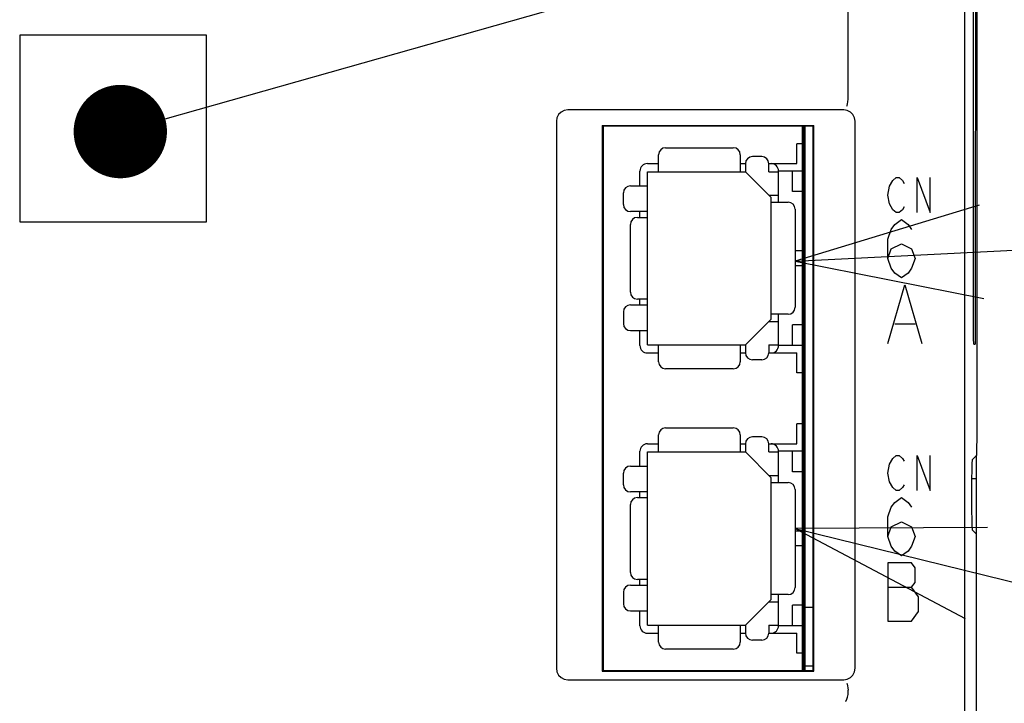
# Model space of a CAD drawing. Extents: x 129 to 1619, y 128 to 1105.
# Tile 16 of 31: x 964 to 1006, y 771 to 801. Entities that reach past the tile are written whole.
import ezdxf

# ---------------------------------------------------------------- set-up
doc = ezdxf.new("R2010")
doc.units = 0
doc.header["$LTSCALE"] = 92.4
for name, color, linetype in [('ALL_AXIS', 7, 'CONTINUOUS'), ('ALL_CURVE', 7, 'CONTINUOUS'), ('ALL_FEATURES', 7, 'CONTINUOUS'), ('ALL_NOTE', 7, 'CONTINUOUS')]:
    doc.layers.add(name, color=color, linetype=linetype)

msp = doc.modelspace()

# ---------------------------------------------------------------- linework, layer by layer
at = {"layer": 'ALL_AXIS', "color": 7, "linetype": 'CONTINUOUS'}
for p, q in [((1004.5, 660.3), (1004.5, 801.388)), ((997.6, 772.8), (997.6, 796.1)), ((997.6, 795.35), (997.3, 795.35)), ((997.6, 785.54), (997.3, 785.54)), ((997.6, 783.35), (997.3, 783.35)), ((1005, 778.633), (1004.816, 778.817)), ((997.6, 775.5), (998, 775.5)), ((997.6, 773.54), (997.3, 773.54)), ((997.6, 773), (998, 773))]:
    msp.add_line(p, q, dxfattribs=at)
msp.add_lwpolyline([(1004.816, 781.816), (1004.811, 781.779), (1004.806, 781.679), (1004.801, 781.521), (1004.797, 781.311), (1004.794, 781.059), (1004.792, 780.775), (1004.791, 780.472), (1004.791, 780.161), (1004.792, 779.858), (1004.794, 779.574), (1004.797, 779.322), (1004.801, 779.112), (1004.806, 778.954), (1004.811, 778.854), (1004.816, 778.817)], dxfattribs=at)
at = {"layer": 'ALL_CURVE', "color": 4, "linetype": 'CONTINUOUS'}
for p, q in [((1001.275, 793.525), (1001.414, 793.775)), ((1001.414, 793.775), (1001.553, 793.9)), ((1001.553, 793.9), (1001.693, 793.9)), ((1001.693, 793.9), (1001.832, 793.775)), ((1001.832, 793.775), (1001.902, 793.65)), ((1002.459, 792.4), (1002.459, 793.9)), ((1002.459, 793.9), (1003.016, 792.4)), ((1003.016, 792.4), (1003.016, 793.9)), ((1001.205, 793.15), (1001.275, 793.525)), ((1001.275, 792.775), (1001.205, 793.15)), ((1001.414, 792.525), (1001.275, 792.775)), ((1001.553, 792.4), (1001.414, 792.525)), ((1001.693, 792.4), (1001.553, 792.4)), ((1001.832, 792.525), (1001.693, 792.4)), ((1001.902, 792.65), (1001.832, 792.525)), ((1001.495, 791.892), (1001.786, 792.1)), ((1001.786, 792.1), (1002.076, 791.892)), ((1001.205, 791.267), (1001.35, 791.683)), ((1001.35, 791.683), (1001.495, 791.892)), ((1002.076, 791.892), (1002.221, 791.683)), ((1001.205, 790.433), (1001.205, 791.267)), ((1001.205, 790.433), (1001.35, 790.85)), ((1001.35, 790.85), (1001.786, 791.058)), ((1001.786, 791.058), (1002.221, 790.85)), ((1002.221, 790.85), (1002.366, 790.433)), ((1001.35, 790.017), (1001.205, 790.433)), ((1002.366, 790.433), (1002.221, 790.017)), ((1001.495, 789.808), (1001.35, 790.017)), ((1002.221, 790.017), (1002.076, 789.808)), ((1001.786, 789.6), (1001.495, 789.808)), ((1002.076, 789.808), (1001.786, 789.6)), ((1001.205, 786.8), (1001.931, 789.3)), ((1001.931, 789.3), (1002.656, 786.8)), ((1001.495, 787.633), (1002.366, 787.633)), ((1001.275, 781.625), (1001.414, 781.875)), ((1001.414, 781.875), (1001.553, 782)), ((1001.553, 782), (1001.693, 782)), ((1001.693, 782), (1001.832, 781.875)), ((1001.832, 781.875), (1001.902, 781.75)), ((1002.459, 780.5), (1002.459, 782)), ((1002.459, 782), (1003.016, 780.5)), ((1003.016, 780.5), (1003.016, 782)), ((1001.205, 781.25), (1001.275, 781.625)), ((1001.275, 780.875), (1001.205, 781.25)), ((1001.414, 780.625), (1001.275, 780.875)), ((1001.553, 780.5), (1001.414, 780.625)), ((1001.832, 780.625), (1001.693, 780.5)), ((1001.902, 780.75), (1001.832, 780.625)), ((1001.495, 779.992), (1001.786, 780.2)), ((1001.693, 780.5), (1001.553, 780.5)), ((1001.786, 780.2), (1002.076, 779.992)), ((1001.205, 779.367), (1001.35, 779.783)), ((1001.35, 779.783), (1001.495, 779.992)), ((1002.076, 779.992), (1002.221, 779.783)), ((1001.205, 778.533), (1001.205, 779.367)), ((1001.205, 778.533), (1001.35, 778.95)), ((1001.35, 778.95), (1001.786, 779.158)), ((1001.786, 779.158), (1002.221, 778.95)), ((1002.221, 778.95), (1002.366, 778.533)), ((1001.35, 778.117), (1001.205, 778.533)), ((1002.366, 778.533), (1002.221, 778.117)), ((1001.495, 777.908), (1001.35, 778.117)), ((1002.221, 778.117), (1002.076, 777.908)), ((1001.786, 777.7), (1001.495, 777.908)), ((1002.076, 777.908), (1001.786, 777.7)), ((1001.205, 777.4), (1001.205, 774.9)), ((1002.221, 777.4), (1001.205, 777.4)), ((1002.366, 777.192), (1002.221, 777.4)), ((1002.366, 776.567), (1002.366, 777.192)), ((1001.205, 776.358), (1002.221, 776.358)), ((1002.221, 776.358), (1002.366, 776.567)), ((1002.511, 775.942), (1002.221, 776.358)), ((1002.511, 775.317), (1002.511, 775.942)), ((1002.221, 774.9), (1002.511, 775.317)), ((1001.205, 774.9), (1002.221, 774.9))]:
    msp.add_line(p, q, dxfattribs=at)
at = {"layer": 'ALL_FEATURES', "color": 7, "linetype": 'CONTINUOUS'}
for p, q in [((1005.026, 783.026), (1005.026, 808.974)), ((999.5, 797.25), (999.5, 801.318)), ((964, 800), (964, 792)), ((972, 800), (964, 800)), ((972, 792), (972, 800)), ((999.31, 796.8), (987.49, 796.8)), ((987, 796.31), (987, 772.89)), ((999.8, 772.89), (999.8, 796.31)), ((988.965, 796.135), (988.965, 772.765)), ((988.965, 796.135), (998.035, 796.135)), ((988.965, 796.135), (989, 796.1)), ((989, 796.1), (989, 772.8)), ((998, 796.1), (989, 796.1)), ((998.035, 796.135), (998, 796.1)), ((998, 772.8), (998, 796.1)), ((998.035, 772.765), (998.035, 796.135)), ((997.3, 794.5), (997.3, 795.35)), ((991.68, 795.18), (994.58, 795.18)), ((990.9, 794.5), (991.38, 794.5)), ((991.38, 794.15), (991.38, 794.88)), ((994.88, 794.88), (994.88, 794.15)), ((994.88, 794.5), (995.1, 794.5)), ((995.1, 794.495), (995.1, 794.15)), ((995.8, 794.795), (995.4, 794.795)), ((996.1, 794.5), (997.3, 794.5)), ((996.1, 794.15), (996.1, 794.495)), ((990.58, 793.545), (990.58, 794.18)), ((990.9, 786.74), (990.9, 794.15)), ((990.9, 794.15), (995.1, 794.15)), ((995.1, 794.15), (996.2, 793.05)), ((996.1, 794.15), (996.52, 794.15)), ((996.52, 792.845), (996.52, 794.18)), ((997.6, 794.18), (996.52, 794.18)), ((997.12, 793.3), (997.12, 794.18)), ((989.87, 792.74), (989.87, 793.245)), ((990.17, 793.545), (990.9, 793.545)), ((997.6, 793.3), (997.12, 793.3)), ((996.1, 793.15), (996.52, 793.15)), ((996.2, 787.84), (996.2, 793.05)), ((996.2, 792.845), (996.93, 792.845)), ((990.9, 792.44), (990.17, 792.44)), ((990.58, 792.195), (990.58, 792.44)), ((997.23, 792.545), (997.23, 788.345)), ((964, 792), (972, 792)), ((990.469, 792.195), (990.9, 792.195)), ((990.169, 788.995), (990.169, 791.895)), ((997.6, 790.765), (997.23, 790.765)), ((997.6, 790.125), (997.23, 790.125)), ((990.9, 788.695), (990.469, 788.695)), ((990.58, 788.45), (990.58, 788.695)), ((990.17, 788.45), (990.9, 788.45)), ((989.87, 788.15), (989.87, 787.645)), ((995.1, 786.74), (996.2, 787.84)), ((996.1, 787.74), (996.52, 787.74)), ((996.93, 788.045), (996.2, 788.045)), ((996.52, 786.71), (996.52, 788.045)), ((990.17, 787.345), (990.9, 787.345)), ((990.58, 786.71), (990.58, 787.345)), ((997.12, 786.71), (997.12, 787.59)), ((997.6, 787.59), (997.12, 787.59)), ((1004.875, 787.215), (1004.874, 787.562)), ((990.9, 786.74), (995.1, 786.74)), ((991.38, 786.01), (991.38, 786.74)), ((994.88, 786.74), (994.88, 786.01)), ((995.1, 786.74), (995.1, 786.395)), ((996.1, 786.74), (996.1, 786.395)), ((996.1, 786.74), (996.52, 786.74)), ((997.6, 786.71), (996.52, 786.71)), ((1004.888, 786.764), (1004.938, 786.764)), ((990.9, 786.39), (991.38, 786.39)), ((994.88, 786.39), (995.1, 786.39)), ((995.8, 786.095), (995.4, 786.095)), ((996.1, 786.39), (997.3, 786.39)), ((997.3, 785.54), (997.3, 786.39)), ((994.58, 785.71), (991.68, 785.71)), ((991.68, 783.18), (994.58, 783.18)), ((997.3, 782.5), (997.3, 783.35)), ((991.38, 782.15), (991.38, 782.88)), ((994.88, 782.88), (994.88, 782.15)), ((995.8, 782.795), (995.4, 782.795)), ((1005.009, 782.009), (1005.026, 783.026)), ((990.9, 782.5), (991.38, 782.5)), ((994.88, 782.5), (995.1, 782.5)), ((995.1, 782.495), (995.1, 782.15)), ((996.1, 782.5), (997.3, 782.5)), ((996.1, 782.15), (996.1, 782.495)), ((990.58, 781.545), (990.58, 782.18)), ((990.9, 774.74), (990.9, 782.15)), ((990.9, 782.15), (995.1, 782.15)), ((995.1, 782.15), (996.2, 781.05)), ((996.1, 782.15), (996.52, 782.15)), ((996.52, 780.845), (996.52, 782.18)), ((997.6, 782.18), (996.52, 782.18)), ((997.12, 781.3), (997.12, 782.18)), ((1005.009, 782.009), (1004.816, 781.816)), ((1005, 571.991), (1005, 782.009)), ((990.17, 781.545), (990.9, 781.545)), ((989.87, 780.74), (989.87, 781.245)), ((996.1, 781.15), (996.52, 781.15)), ((996.2, 775.84), (996.2, 781.05)), ((997.6, 781.3), (997.12, 781.3)), ((1005, 781), (1004.794, 781.007)), ((996.2, 780.845), (996.93, 780.845)), ((990.9, 780.44), (990.17, 780.44)), ((990.469, 780.195), (990.9, 780.195)), ((990.58, 780.195), (990.58, 780.44)), ((997.23, 780.545), (997.23, 776.345)), ((990.169, 776.995), (990.169, 779.895)), ((997.6, 778.765), (997.23, 778.765)), ((997.6, 778.125), (997.23, 778.125)), ((990.17, 776.45), (990.9, 776.45)), ((990.9, 776.695), (990.469, 776.695)), ((990.58, 776.45), (990.58, 776.695)), ((989.87, 776.15), (989.87, 775.645)), ((996.93, 776.045), (996.2, 776.045)), ((996.52, 774.71), (996.52, 776.045)), ((995.1, 774.74), (996.2, 775.84)), ((996.1, 775.74), (996.52, 775.74)), ((997.12, 774.71), (997.12, 775.59)), ((997.6, 775.59), (997.12, 775.59)), ((990.17, 775.345), (990.9, 775.345)), ((990.58, 774.71), (990.58, 775.345)), ((990.9, 774.74), (995.1, 774.74)), ((991.38, 774.01), (991.38, 774.74)), ((994.88, 774.74), (994.88, 774.01)), ((995.1, 774.74), (995.1, 774.395)), ((996.1, 774.74), (996.1, 774.395)), ((996.1, 774.74), (996.52, 774.74)), ((997.6, 774.71), (996.52, 774.71)), ((990.9, 774.39), (991.38, 774.39)), ((994.88, 774.39), (995.1, 774.39)), ((996.1, 774.39), (997.3, 774.39)), ((997.3, 773.54), (997.3, 774.39)), ((995.8, 774.095), (995.4, 774.095)), ((994.58, 773.71), (991.68, 773.71)), ((988.965, 772.765), (989, 772.8)), ((988.965, 772.765), (998.035, 772.765)), ((989, 772.8), (998, 772.8)), ((998.035, 772.765), (998, 772.8)), ((987.49, 772.4), (999.31, 772.4)), ((999.5, 771.783), (999.5, 771.95))]:
    msp.add_line(p, q, dxfattribs=at)
for points in [[(1004.874, 787.562), (1004.874, 804.616), (1004.875, 804.785), (1004.877, 804.936), (1004.879, 805.062), (1004.882, 805.157), (1004.885, 805.216), (1004.888, 805.236)], [(1004.952, 804.44), (1004.951, 787.382), (1004.95, 787.214), (1004.949, 787.063), (1004.947, 786.937), (1004.944, 786.843), (1004.941, 786.784), (1004.938, 786.764)], [(999.442, 796.952), (999.462, 796.989), (999.48, 797.056), (999.493, 797.145), (999.5, 797.25)], [(987.49, 796.8), (987.336, 796.776), (987.2, 796.707), (987.093, 796.6), (987.024, 796.464), (987, 796.31)], [(999.8, 796.31), (999.776, 796.464), (999.707, 796.6), (999.6, 796.707), (999.464, 796.776), (999.31, 796.8)], [(1004.888, 786.764), (1004.885, 786.784), (1004.882, 786.843), (1004.879, 786.938), (1004.877, 787.064), (1004.875, 787.215)], [(987, 772.89), (987.024, 772.736), (987.093, 772.6), (987.2, 772.493), (987.336, 772.424), (987.49, 772.4)], [(999.31, 772.4), (999.464, 772.424), (999.6, 772.493), (999.707, 772.6), (999.776, 772.736), (999.8, 772.89)], [(999.442, 772.248), (999.462, 772.212), (999.48, 772.144), (999.493, 772.054), (999.5, 771.95)], [(999.385, 771.479), (999.41, 771.501), (999.44, 771.56), (999.471, 771.651), (999.498, 771.761)], [(999.498, 771.761), (999.499, 771.768), (999.5, 771.775), (999.5, 771.783)]]:
    msp.add_lwpolyline(points, dxfattribs=at)
at = {"layer": 'ALL_FEATURES', "color": 1, "linetype": 'CONTINUOUS', "const_width": 0.168}
msp.add_lwpolyline([(997.6, 772.8), (997.6, 796.1)], dxfattribs=at)
at = {"layer": 'ALL_FEATURES', "color": 7, "linetype": 'CONTINUOUS'}
for centre, radius, start, end in [((991.68, 794.88), 0.3, 90, 180), ((994.58, 794.88), 0.3, 0, 90), ((990.9, 794.18), 0.32, 90, 180), ((995.4, 794.495), 0.3, 90, 180), ((995.8, 794.495), 0.3, 0, 90), ((996.2, 794.18), 0.32, 0, 90), ((990.17, 793.245), 0.3, 90, 180), ((996.93, 792.545), 0.3, 0, 90), ((990.17, 792.74), 0.3, 180, 270), ((990.469, 791.895), 0.3, 90, 180), ((990.469, 788.995), 0.3, 180, 270), ((990.17, 788.15), 0.3, 90, 180), ((996.93, 788.345), 0.3, 270, 360), ((990.17, 787.645), 0.3, 180, 270), ((990.9, 786.71), 0.32, 180, 270), ((996.2, 786.71), 0.32, 270, 360), ((995.4, 786.395), 0.3, 180, 270), ((995.8, 786.395), 0.3, 270, 360), ((991.68, 786.01), 0.3, 180, 270), ((994.58, 786.01), 0.3, 270, 360), ((991.68, 782.88), 0.3, 90, 180), ((994.58, 782.88), 0.3, 0, 90), ((995.4, 782.495), 0.3, 90, 180), ((995.8, 782.495), 0.3, 0, 90), ((990.9, 782.18), 0.32, 90, 180), ((996.2, 782.18), 0.32, 0, 90), ((990.17, 781.245), 0.3, 90, 180), ((990.17, 780.74), 0.3, 180, 270), ((996.93, 780.545), 0.3, 0, 90), ((990.469, 779.895), 0.3, 90, 180), ((990.469, 776.995), 0.3, 180, 270), ((990.17, 776.15), 0.3, 90, 180), ((996.93, 776.345), 0.3, 270, 360), ((990.17, 775.645), 0.3, 180, 270), ((990.9, 774.71), 0.32, 180, 270), ((996.2, 774.71), 0.32, 270, 360), ((995.4, 774.395), 0.3, 180, 270), ((995.8, 774.395), 0.3, 270, 360), ((991.68, 774.01), 0.3, 180, 270), ((994.58, 774.01), 0.3, 270, 360)]:
    msp.add_arc(centre, radius, start, end, dxfattribs=at)
at = {"layer": 'ALL_NOTE', "color": 2, "linetype": 'CONTINUOUS'}
for p, q in [((970.237, 796.414), (1034.5, 814.605)), ((997.23, 790.318), (1034.5, 792.209)), ((997.23, 778.876), (1034.5, 769.722))]:
    msp.add_line(p, q, dxfattribs=at)
at = {"layer": 'ALL_NOTE', "color": 2, "linetype": 'CONTINUOUS', "const_width": 2}
msp.add_lwpolyline([(967.312, 795.869, 1), (969.312, 795.869, 1)], format="xyb", close=True, dxfattribs=at)
at = {"layer": 'ALL_NOTE', "color": 2, "linetype": 'CONTINUOUS'}
for points in [[(1005.118, 792.721), (997.23, 790.318), (1005.321, 788.726)], [(1005.476, 778.91), (997.23, 778.876), (1004.522, 775.026)]]:
    msp.add_lwpolyline(points, dxfattribs=at)

doc.saveas('drawing.dxf')
